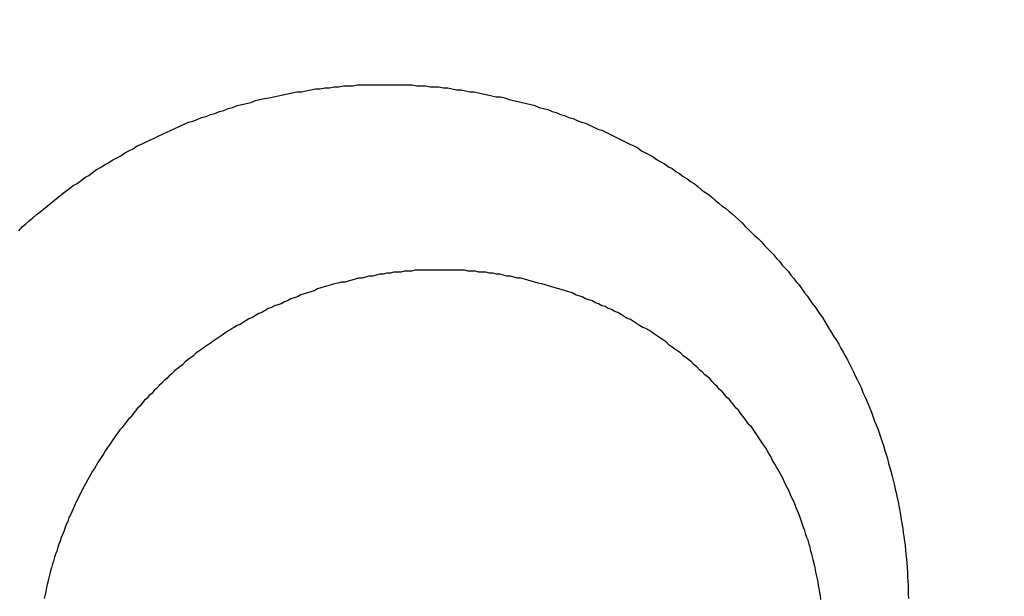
# Model space of a CAD drawing. Header units: millimetres. Extents: x -604189 to 881711, y -381903 to -7297.
# Tile 160 of 256: x -587986.26 to -587976.28, y -164994.67 to -164988.82. Entities that reach past the tile are written whole.
import ezdxf

# ---------------------------------------------------------------- set-up
doc = ezdxf.new("R2010")
doc.units = ezdxf.units.MM
doc.header["$LTSCALE"] = 100
doc.linetypes.add('0.5_0.5', pattern=[1, 0.5, -0.5])
doc.linetypes.add('ACAD_ISO04W100', pattern=[30.5, 24, -3, 0.5, -3])
doc.layers.get('Defpoints').update_dxf_attribs({"color": 30})
doc.layers.add('OPIS', color=7, linetype='Continuous')
doc.layers.add('strop osie', color=80, linetype='ACAD_ISO04W100', lineweight=5)
doc.styles.get("Standard").update_dxf_attribs({"font": 'romans.shx', "width": 0.5})
doc.dimstyles.new('1 50', dxfattribs={"dimtxt": 150, "dimasz": 80, "dimexe": 1, "dimexo": 1, "dimgap": 20, "dimtad": 1, "dimdec": 0, "dimlfac": 0.1, "dimtxsty": 'Standard', "dimblk": 'ARCHTICK', "dimcen": 200, "dimclrd": 2, "dimadec": 1, "dimazin": 0, "dimtfac": 1, "dimtdec": 0, "dimtmove": 0, "dimatfit": 3, "dimldrblk": 'ARCHTICK', "dimfxl": 120, "dimfxlon": 1, "dimtfill": 1, "dimarcsym": 0})

# ---------------------------------------------------------------- blocks, each defined once
blk = doc.blocks.new('_ArchTick')
at = {"layer": 'strop osie', "color": 0, "const_width": 0.15}
blk.add_lwpolyline([(-0.5, -0.5), (0.5, 0.5)], dxfattribs=at)
blk = doc.blocks.new('*D3294')
at = {"layer": 'Defpoints', "color": 0, "linetype": 'ByBlock', "lineweight": 5, "transparency": 16777216}
for p in [(-595783.1257, -159420.3032), (-593748.9238, -159420.3032), (-552118.9353, -179940.3025)]:
    blk.add_point(p, dxfattribs=at)
at = {"layer": 'OPIS', "color": 0, "linetype": 'Continuous', "lineweight": -2, "transparency": 16777216}
for p, q in [((-595723.1257, -159420.3032), (-595784.1257, -159420.3032)), ((-595723.1257, -179940.3025), (-595784.1257, -179940.3025))]:
    blk.add_line(p, q, dxfattribs=at)
at = {"layer": 'OPIS', "color": 2, "lineweight": -2, "transparency": 16777216}
blk.add_line((-595783.1257, -179940.3025), (-595783.1257, -159420.3032), dxfattribs=at)
at = {"layer": 'OPIS', "color": 2, "linetype": 'ByBlock', "lineweight": -2, "transparency": 16777216, "xscale": 80, "yscale": 80, "zscale": 80}
for p, rotation in [((-595783.1257, -159420.3032), 90), ((-595783.1257, -179940.3025), 270)]:
    blk.add_blockref('_ArchTick', p, dxfattribs=dict(at, rotation=rotation))
at = {"layer": 'OPIS', "color": 0, "linetype": 'ByBlock', "lineweight": 13, "transparency": 16777216, "insert": (-595878.1257, -169680.3029), "char_height": 150, "attachment_point": 5, "rotation": 90, "bg_fill": 3, "box_fill_scale": 1.1, "bg_fill_color": 256, "bg_fill_true_color": 13158600, "bg_fill_transparency": 0}
blk.add_mtext('2052', dxfattribs=at)

msp = doc.modelspace()

# ---------------------------------------------------------------- hatches: boundary and pattern name
at = {"layer": 'OPIS', "linetype": 'ByBlock', "lineweight": 15}
h = msp.add_hatch(dxfattribs=at)
h.set_pattern_fill('ANSI37', color=0, scale=80, angle=45)
h.set_pattern_definition([(90, (-306927.96, 32475.8), (-254, 0), []), (180, (-306927.96, 32475.8), (-3e-14, -254), [])])
edge = h.paths.add_edge_path()
edge.add_arc((-587934.0864, -167378.9311), 50, 0, 90)
edge.add_line((-587934.0864, -167328.9311), (-588139.086, -167328.9296))
edge.add_arc((-588139.0864, -167378.9296), 50, 89.99957, 180)
edge.add_line((-588189.0864, -167378.9296), (-588189.0864, -167822.9296))
edge.add_arc((-588139.0864, -167822.9296), 50, 180, 270)
edge.add_line((-588139.0864, -167872.9296), (-587934.0852, -167872.9311))
edge.add_arc((-587934.0864, -167822.9311), 50, 270.00137, 360)
edge.add_line((-587884.0864, -167822.9311), (-587884.0864, -167378.9311))
edge = h.paths.add_edge_path()
edge.add_arc((-587934.0864, -167378.9311), 50, 0, 90)
edge.add_line((-587934.0864, -167328.9311), (-588139.086, -167328.9296))
edge.add_arc((-588139.0864, -167378.9296), 50, 89.99957, 180)
edge.add_line((-588189.0864, -167378.9296), (-588189.0864, -167822.9296))
edge.add_arc((-588139.0864, -167822.9296), 50, 180, 270)
edge.add_line((-588139.0864, -167872.9296), (-587934.0852, -167872.9311))
edge.add_arc((-587934.0864, -167822.9311), 50, 270.00137, 360)
edge.add_line((-587884.0864, -167822.9311), (-587884.0864, -167378.9311))
edge = h.paths.add_edge_path()
edge.add_line((-588244.0869, -167300.9296), (-587769.0864, -167300.9296))
edge.add_line((-587769.0864, -167300.9296), (-587769.0864, -167900.9296))
edge.add_line((-587769.0864, -167900.9296), (-588243.7893, -167900.9296))
edge.add_arc((-588244.0864, -167892.9351), 8, 180, 272.12845, ccw=False)
edge.add_line((-588252.0864, -167892.9351), (-588252.0864, -167308.9296))
edge.add_arc((-588244.0864, -167308.9296), 8, 90.0036, 180, ccw=False)
h.paths.add_polyline_path([(-589864.9316, -164217.8287), (-589865.0038, -164223.0917), (-589865.0785, -164228.3546), (-589865.1557, -164233.6175), (-589865.2354, -164238.8803), (-589865.3175, -164244.1431), (-589865.4022, -164249.4059), (-589865.4893, -164254.6686), (-589865.5789, -164259.9313), (-589865.671, -164265.194), (-589865.7656, -164270.4566), (-589865.8627, -164275.7191), (-589865.9623, -164280.9816), (-589866.0644, -164286.2441), (-589866.169, -164291.5065), (-589866.2762, -164296.7688), (-589866.3859, -164302.0311), (-589866.4981, -164307.2933), (-589866.6129, -164312.5555), (-589866.7302, -164317.8177), (-589866.85, -164323.0798), (-589866.9724, -164328.3418), (-589867.0974, -164333.6037), (-589867.2249, -164338.8656), (-589867.355, -164344.1275), (-589867.4875, -164349.3892), (-589867.6227, -164354.6509), (-589867.7604, -164359.9126), (-589867.9006, -164365.1742), (-589868.0434, -164370.4357), (-589868.1887, -164375.6971), (-589868.3365, -164380.9585), (-589868.4869, -164386.2198), (-589868.6399, -164391.481), (-589868.7954, -164396.7421), (-589868.9534, -164402.0032), (-590219.4894, -164402.0032), (-590219.6636, -164396.1979), (-590219.8347, -164390.3925), (-590220.0026, -164384.587), (-590220.1675, -164378.7814), (-590220.3293, -164372.9757), (-590220.4879, -164367.1699), (-590220.6435, -164361.3641), (-590220.7959, -164355.5582), (-590220.9453, -164349.7522), (-590221.0915, -164343.9461), (-590221.2347, -164338.1399), (-590221.3748, -164332.3337), (-590221.5118, -164326.5273), (-590221.6457, -164320.721), (-590221.7766, -164314.9145), (-590221.9043, -164309.108), (-590222.029, -164303.3014), (-590222.1506, -164297.4947), (-590222.2692, -164291.688), (-590222.3847, -164285.8812), (-590222.4971, -164280.0744), (-590222.6065, -164274.2675), (-590222.7128, -164268.4605), (-590222.8161, -164262.6535), (-590222.9163, -164256.8464), (-590223.0136, -164251.0393), (-590223.1077, -164245.2321), (-590223.1989, -164239.4249), (-590223.287, -164233.6176), (-590223.3721, -164227.8103), (-590223.4542, -164222.003), (-590223.5331, -164216.1956), (-590223.609, -164210.3881), (-590223.6817, -164204.5806), (-590223.7513, -164198.7731), (-590223.8177, -164192.9656), (-590223.8809, -164187.158), (-590223.9408, -164181.3503), (-590223.9974, -164175.5427), (-590224.0508, -164169.735), (-590224.1008, -164163.9273), (-590224.1474, -164158.1196), (-590224.1907, -164152.3118), (-590224.2305, -164146.504), (-590224.2671, -164140.6962), (-590224.3008, -164134.8884), (-590224.3319, -164129.0805), (-590224.3607, -164123.2727), (-590224.3876, -164117.4648), (-590224.413, -164111.6569), (-590224.4371, -164105.849), (-590224.4589, -164100.0411), (-590224.4746, -164094.2332), (-590224.4803, -164088.4252), (-590224.4721, -164082.6173), (-590224.4477, -164076.8094), (-590224.4062, -164071.0017), (-590224.3468, -164065.194), (-590224.2686, -164059.3867), (-590224.1711, -164053.5796), (-590224.054, -164047.7729), (-590223.9169, -164041.9666), (-590223.7592, -164036.1608), (-590223.5807, -164030.3556), (-590223.3809, -164024.551), (-590223.1593, -164018.7472), (-590222.9139, -164012.9442), (-590222.642, -164007.1426), (-590222.3412, -164001.3424), (-590222.0087, -163995.5441), (-590221.642, -163989.7479), (-590221.2384, -163983.9541), (-590220.7951, -163978.1631), (-590220.3044, -163972.3759), (-590219.7535, -163966.5944), (-590219.1294, -163960.8204), (-590218.4187, -163955.0562), (-590217.6048, -163949.3057), (-590216.6699, -163943.5738), (-590215.5962, -163937.8652), (-590214.3625, -163932.1882), (-590212.9406, -163926.5572), (-590211.3018, -163920.9875), (-590209.4165, -163915.4954), (-590207.2456, -163910.1095), (-590204.7439, -163904.869), (-590201.8691, -163899.824), (-590198.5823, -163895.0359), (-590194.8507, -163890.5913), (-590190.6711, -163886.5628), (-590186.1051, -163882.9766), (-590181.2236, -163879.8331), (-590176.0967, -163877.1059), (-590170.7845, -163874.761), (-590165.3362, -163872.7595), (-590159.7845, -163871.0636), (-590154.1537, -163869.636), (-590148.4678, -163868.4399), (-590142.7468, -163867.4397), (-590137, -163866.6034), (-590131.2346, -163865.8996), (-590125.4578, -163865.2975), (-590119.6738, -163864.7779), (-590113.8835, -163864.3337), (-590108.0882, -163863.9584), (-590102.2886, -163863.6459), (-590096.4857, -163863.3903), (-590090.6807, -163863.1856), (-590084.8745, -163863.026), (-590079.0676, -163862.9058), (-590073.2605, -163862.8192), (-590067.4529, -163862.7609), (-590061.6452, -163862.7252), (-590055.8373, -163862.7066), (-590050.0293, -163862.6995), (-590044.2214, -163862.6984), (-590038.9579, -163862.6992), (-590033.6943, -163862.7043), (-590028.4307, -163862.718), (-590023.1672, -163862.7444), (-590017.904, -163862.7879), (-590012.6411, -163862.8525), (-590007.3786, -163862.9424), (-590002.1167, -163863.062), (-589996.8556, -163863.2153), (-589991.5956, -163863.4066), (-589986.3374, -163863.6398), (-589981.0814, -163863.9191), (-589975.8282, -163864.2488), (-589970.5789, -163864.6335), (-589965.3343, -163865.0781), (-589960.0956, -163865.5875), (-589954.8645, -163866.1697), (-589949.6449, -163866.8465), (-589944.4421, -163867.642), (-589939.2627, -163868.5778), (-589934.1152, -163869.6762), (-589929.0126, -163870.9654), (-589923.9705, -163872.4743), (-589919.0093, -163874.2299), (-589914.153, -163876.2589), (-589909.4357, -163878.5906), (-589904.8962, -163881.2529), (-589900.5848, -163884.2684), (-589896.5542, -163887.6518), (-589892.8573, -163891.3941), (-589889.5341, -163895.4714), (-589886.5739, -163899.8236), (-589883.9521, -163904.3865), (-589881.6399, -163909.1142), (-589879.6062, -163913.9678), (-589877.8173, -163918.9178), (-589876.2409, -163923.9391), (-589874.8539, -163929.0163), (-589873.6357, -163934.1365), (-589872.5642, -163939.2896), (-589871.6186, -163944.4668), (-589870.7843, -163949.6633), (-589870.0481, -163954.8752), (-589869.397, -163960.0986), (-589868.8185, -163965.3302), (-589868.3025, -163970.5682), (-589867.8397, -163975.8113), (-589867.4206, -163981.0581), (-589867.037, -163986.3075), (-589866.6852, -163991.5592), (-589866.3628, -163996.8127), (-589866.0674, -164002.0678), (-589865.7965, -164007.3242), (-589865.5485, -164012.5818), (-589865.3221, -164017.8404), (-589865.1158, -164023.0998), (-589864.9283, -164028.3599), (-589864.7589, -164033.6206), (-589864.607, -164038.8818), (-589864.4722, -164044.1436), (-589864.354, -164049.4057), (-589864.252, -164054.6681), (-589864.1661, -164059.9308), (-589864.0959, -164065.1938), (-589864.0413, -164070.457), (-589864.0015, -164075.7203), (-589863.9758, -164080.9836), (-589863.9637, -164086.2471), (-589863.964, -164091.5105), (-589863.974, -164096.7739), (-589863.9909, -164102.0373), (-589864.0116, -164107.3008), (-589864.0336, -164112.5642), (-589864.0567, -164117.8276), (-589864.0812, -164123.091), (-589864.1071, -164128.3543), (-589864.1349, -164133.6177), (-589864.1648, -164138.8811), (-589864.197, -164144.1444), (-589864.2318, -164149.4077), (-589864.2693, -164154.671), (-589864.3096, -164159.9343), (-589864.3527, -164165.1975), (-589864.3986, -164170.4608), (-589864.4472, -164175.724), (-589864.4985, -164180.9872), (-589864.5525, -164186.2504), (-589864.6091, -164191.5135), (-589864.6684, -164196.7766), (-589864.7303, -164202.0397), (-589864.7949, -164207.3027), (-589864.862, -164212.5658)])
h.paths.add_polyline_path([(-590463.9235, -164407.0514), (-587763.9235, -164407.0514), (-587763.9235, -162910.7833), (-590463.9235, -162910.7833)])
h.paths.add_polyline_path([(-590295.7169, -164839.2246), (-590289.9098, -164839.1274), (-590284.1026, -164839.0333), (-590278.2954, -164838.9421), (-590272.4881, -164838.854), (-590266.6808, -164838.7689), (-590260.8734, -164838.6868), (-590255.066, -164838.6079), (-590249.2586, -164838.532), (-590243.4511, -164838.4593), (-590237.6436, -164838.3897), (-590231.836, -164838.3233), (-590226.0285, -164838.2601), (-590220.2208, -164838.2002), (-590214.4132, -164838.1436), (-590208.6055, -164838.0902), (-590202.7978, -164838.0402), (-590196.99, -164837.9936), (-590191.1823, -164837.9503), (-590185.3745, -164837.9105), (-590179.5667, -164837.8739), (-590173.7588, -164837.8402), (-590167.951, -164837.8091), (-590162.1431, -164837.7803), (-590156.3353, -164837.7533), (-590150.5274, -164837.728), (-590144.7195, -164837.7039), (-590138.9116, -164837.6821), (-590133.1037, -164837.6664), (-590127.2957, -164837.6607), (-590121.4878, -164837.6689), (-590115.6799, -164837.6933), (-590109.8721, -164837.7348), (-590104.0645, -164837.7942), (-590098.2571, -164837.8724), (-590092.4501, -164837.9698), (-590086.6433, -164838.087), (-590080.8371, -164838.2241), (-590075.0313, -164838.3818), (-590069.2261, -164838.5603), (-590063.4215, -164838.76), (-590057.6176, -164838.9817), (-590051.8147, -164839.2271), (-590046.013, -164839.499), (-590040.2129, -164839.7998), (-590034.4146, -164840.1323), (-590028.6184, -164840.499), (-590022.8246, -164840.9026), (-590017.0336, -164841.3459), (-590011.2464, -164841.8366), (-590005.4649, -164842.3875), (-589999.6909, -164843.0116), (-589993.9267, -164843.7223), (-589988.1762, -164844.5362), (-589982.4443, -164845.4711), (-589976.7357, -164846.5448), (-589971.0587, -164847.7785), (-589965.4276, -164849.2004), (-589959.858, -164850.8392), (-589954.3659, -164852.7245), (-589948.98, -164854.8954), (-589943.7394, -164857.3971), (-589938.6945, -164860.2719), (-589933.9064, -164863.5587), (-589929.4618, -164867.2903), (-589925.4333, -164871.4699), (-589921.8471, -164876.0359), (-589918.7036, -164880.9174), (-589915.9764, -164886.0443), (-589913.6314, -164891.3565), (-589911.63, -164896.8048), (-589909.9341, -164902.3565), (-589908.5065, -164907.9873), (-589907.3104, -164913.6732), (-589906.3102, -164919.3942), (-589905.4739, -164925.141), (-589904.7701, -164930.9064), (-589904.168, -164936.6832), (-589903.6484, -164942.4672), (-589903.2042, -164948.2574), (-589902.8289, -164954.0528), (-589902.5164, -164959.8524), (-589902.2608, -164965.6552), (-589902.0561, -164971.4603), (-589901.8965, -164977.2665), (-589901.7762, -164983.0733), (-589901.6897, -164988.8805), (-589901.6314, -164994.688), (-589901.5957, -165000.4958), (-589901.5771, -165006.3037), (-589901.57, -165012.1117), (-589901.5689, -165017.9196), (-589901.5697, -165023.1831), (-589901.5748, -165028.4467), (-589901.5885, -165033.7103), (-589901.6149, -165038.9738), (-589901.6584, -165044.237), (-589901.723, -165049.4999), (-589901.8129, -165054.7624), (-589901.9325, -165060.0242), (-589902.0858, -165065.2854), (-589902.277, -165070.5454), (-589902.5103, -165075.8036), (-589902.7896, -165081.0596), (-589903.1193, -165086.3128), (-589903.504, -165091.5621), (-589903.9486, -165096.8067), (-589904.458, -165102.0453), (-589905.0402, -165107.2765), (-589905.717, -165112.496), (-589906.5125, -165117.6989), (-589907.4483, -165122.8783), (-589908.5467, -165128.0258), (-589909.8359, -165133.1284), (-589911.3448, -165138.1705), (-589913.1004, -165143.1317), (-589915.1294, -165147.9879), (-589917.461, -165152.7053), (-589920.1234, -165157.2448), (-589923.1389, -165161.5562), (-589926.5223, -165165.5868), (-589930.2646, -165169.2837), (-589934.3419, -165172.6069), (-589938.6941, -165175.5671), (-589943.257, -165178.1889), (-589947.9847, -165180.5011), (-589952.8383, -165182.5347), (-589957.7882, -165184.3237), (-589962.8096, -165185.9001), (-589967.8868, -165187.287), (-589973.007, -165188.5053), (-589978.1601, -165189.5768), (-589983.3373, -165190.5224), (-589988.5337, -165191.3567), (-589993.7457, -165192.0929), (-589998.9691, -165192.744), (-590004.2007, -165193.3225), (-590009.4387, -165193.8385), (-590014.6817, -165194.3013), (-590019.9286, -165194.7204), (-590025.178, -165195.104), (-590030.4297, -165195.4558), (-590035.6832, -165195.7781), (-590040.9383, -165196.0736), (-590046.1947, -165196.3445), (-590051.4523, -165196.5925), (-590056.7109, -165196.8189), (-590061.9703, -165197.0252), (-590067.2304, -165197.2127), (-590072.4911, -165197.3821), (-590077.7523, -165197.534), (-590083.014, -165197.6688), (-590088.2761, -165197.787), (-590093.5386, -165197.889), (-590098.8013, -165197.9749), (-590104.0643, -165198.045), (-590109.3275, -165198.0997), (-590114.5907, -165198.1395), (-590119.8541, -165198.1652), (-590125.1175, -165198.1773), (-590130.381, -165198.177), (-590135.6444, -165198.167), (-590140.9078, -165198.1501), (-590146.1712, -165198.1294), (-590151.4347, -165198.1074), (-590156.6981, -165198.0843), (-590161.9614, -165198.0598), (-590167.2248, -165198.0338), (-590172.4882, -165198.006), (-590177.7515, -165197.9762), (-590183.0149, -165197.944), (-590188.2782, -165197.9092), (-590193.5415, -165197.8717), (-590198.8048, -165197.8314), (-590204.068, -165197.7883), (-590209.3313, -165197.7424), (-590214.5945, -165197.6938), (-590219.8577, -165197.6425), (-590225.1208, -165197.5885), (-590230.384, -165197.5319), (-590235.6471, -165197.4726), (-590240.9102, -165197.4107), (-590246.1732, -165197.3461), (-590251.4362, -165197.279), (-590256.6992, -165197.2094), (-590261.9622, -165197.1372), (-590267.2251, -165197.0625), (-590272.488, -165196.9853), (-590277.7508, -165196.9056), (-590283.0136, -165196.8235), (-590288.2764, -165196.7388), (-590293.5391, -165196.6517), (-590298.8018, -165196.5621), (-590304.0644, -165196.47), (-590309.327, -165196.3754), (-590314.5896, -165196.2783), (-590319.8521, -165196.1787), (-590325.1145, -165196.0766), (-590330.3769, -165195.972), (-590335.6393, -165195.8648), (-590340.9016, -165195.7551), (-590346.1638, -165195.6429), (-590351.426, -165195.5281), (-590356.6882, -165195.4108), (-590361.9502, -165195.291), (-590367.2123, -165195.1685), (-590372.4742, -165195.0436), (-590377.7361, -165194.9161), (-590382.998, -165194.786), (-590388.2597, -165194.6534), (-590393.5214, -165194.5183), (-590398.7831, -165194.3806), (-590404.0447, -165194.2404), (-590409.3062, -165194.0976), (-590414.5676, -165193.9523), (-590419.829, -165193.8044), (-590425.0903, -165193.654), (-590430.3515, -165193.5011), (-590435.6126, -165193.3456), (-590440.8737, -165193.1876), (-590440.8737, -164842.6516), (-590435.0684, -164842.4774), (-590429.263, -164842.3063), (-590423.4575, -164842.1383), (-590417.6519, -164841.9735), (-590411.8462, -164841.8117), (-590406.0404, -164841.6531), (-590400.2346, -164841.4975), (-590394.4287, -164841.3451), (-590388.6226, -164841.1957), (-590382.8166, -164841.0494), (-590377.0104, -164840.9063), (-590371.2041, -164840.7662), (-590365.3978, -164840.6292), (-590359.5914, -164840.4953), (-590353.785, -164840.3644), (-590347.9785, -164840.2367), (-590342.1719, -164840.112), (-590336.3652, -164839.9904), (-590330.5585, -164839.8718), (-590324.7517, -164839.7563), (-590318.9449, -164839.6439), (-590313.138, -164839.5345), (-590307.331, -164839.4282), (-590301.524, -164839.3249)])
edge = h.paths.add_edge_path()
edge.add_arc((-590093.9235, -162268.5433), 50, 0, 90.00043)
edge.add_line((-590093.9239, -162218.5433), (-590298.9243, -162218.5448))
edge.add_arc((-590298.9235, -162268.5448), 50, 90.00087, 180)
edge.add_line((-590348.9235, -162268.5448), (-590348.9235, -162712.5448))
edge.add_arc((-590298.9235, -162712.5448), 50, 180, 270.00224)
edge.add_line((-590298.9216, -162762.5448), (-590093.9228, -162762.5433))
edge.add_arc((-590093.9235, -162712.5433), 50, 270.00087, 360)
edge.add_line((-590043.9235, -162712.5433), (-590043.9235, -162268.5433))
edge = h.paths.add_edge_path()
edge.add_arc((-590093.9235, -161668.5433), 50, 0, 90.00043)
edge.add_line((-590093.9239, -161618.5433), (-590298.9243, -161618.5448))
edge.add_arc((-590298.9235, -161668.5448), 50, 90.00087, 180)
edge.add_line((-590348.9235, -161668.5448), (-590348.9235, -162112.5448))
edge.add_arc((-590298.9235, -162112.5448), 50, 180, 270.00224)
edge.add_line((-590298.9216, -162162.5448), (-590093.9228, -162162.5433))
edge.add_arc((-590093.9235, -162112.5433), 50, 270.00087, 360)
edge.add_line((-590043.9235, -162112.5433), (-590043.9235, -161668.5433))
h.paths.add_polyline_path([(-590463.9235, -162790.5433), (-587763.9235, -162790.5433), (-587763.9235, -161590.5433), (-590463.9235, -161590.5433)])
edge = h.paths.add_edge_path()
edge.add_arc((-588139.0864, -168270.0029), 50, 89.99957, 180)
edge.add_line((-588189.0864, -168270.0029), (-588189.0864, -168714.0029))
edge.add_arc((-588139.0864, -168714.0029), 50, 180, 270)
edge.add_line((-588139.0864, -168764.0029), (-587934.0852, -168764.0044))
edge.add_arc((-587934.0864, -168714.0044), 50, 270.00137, 360)
edge.add_line((-587884.0864, -168714.0044), (-587884.0864, -168270.0044))
edge.add_arc((-587934.0864, -168270.0044), 50, 0, 90)
edge.add_line((-587934.0864, -168220.0044), (-588139.086, -168220.0029))
edge = h.paths.add_edge_path()
edge.add_arc((-587934.0864, -169161.0778), 50, 0, 90)
edge.add_line((-587934.0864, -169111.0778), (-588139.086, -169111.0762))
edge.add_arc((-588139.0864, -169161.0762), 50, 89.99957, 180)
edge.add_line((-588189.0864, -169161.0762), (-588189.0864, -169605.0762))
edge.add_arc((-588139.0864, -169605.0762), 50, 180, 270)
edge.add_line((-588139.0864, -169655.0762), (-587934.0852, -169655.0778))
edge.add_arc((-587934.0864, -169605.0778), 50, 270.00137, 360)
edge.add_line((-587884.0864, -169605.0778), (-587884.0864, -169161.0778))
edge = h.paths.add_edge_path()
edge.add_arc((-588139.0864, -170052.1496), 50, 89.99957, 180)
edge.add_line((-588189.0864, -170052.1496), (-588189.0864, -170496.1496))
edge.add_arc((-588139.0864, -170496.1496), 50, 180, 270)
edge.add_line((-588139.0864, -170546.1496), (-587934.0852, -170546.1511))
edge.add_arc((-587934.0864, -170496.1511), 50, 270.00137, 360)
edge.add_line((-587884.0864, -170496.1511), (-587884.0864, -170052.1511))
edge.add_arc((-587934.0864, -170052.1511), 50, 0, 90)
edge.add_line((-587934.0864, -170002.1511), (-588139.086, -170002.1496))
edge = h.paths.add_edge_path()
edge.add_arc((-588139.0864, -170943.2229), 50, 89.99957, 180)
edge.add_line((-588189.0864, -170943.2229), (-588189.0864, -171387.2229))
edge.add_arc((-588139.0864, -171387.2229), 50, 180, 270)
edge.add_line((-588139.0864, -171437.2229), (-587934.0852, -171437.2244))
edge.add_arc((-587934.0864, -171387.2244), 50, 270.00137, 360)
edge.add_line((-587884.0864, -171387.2244), (-587884.0864, -170943.2244))
edge.add_arc((-587934.0864, -170943.2244), 50, 0, 90)
edge.add_line((-587934.0864, -170893.2244), (-588139.086, -170893.2229))
h.paths.add_polyline_path([(-587763.9235, -164527.2914), (-590463.9235, -164527.2914), (-590463.9235, -171970.3002), (-587763.9235, -171970.3002)])

# ---------------------------------------------------------------- next in the draw order: dimensions: what is measured, and where the dimension line sits
at = {"layer": 'OPIS', "color": 0, "linetype": 'ByBlock', "lineweight": 13}
dim = msp.add_linear_dim(base=(-595783.1257, -159420.3032), p1=(-552118.9353, -179940.3025), p2=(-593748.9238, -159420.3032), angle=90, dimstyle='1 50', override={"dimtmove": 1, "dimfxl": 60, "dimarcsym": 1}, dxfattribs=at)
dim.commit()
dim.dimension.update_dxf_attribs({"geometry": '*D3294', "text_midpoint": (-595878.1257, -169680.3029)})

# ---------------------------------------------------------------- next in the draw order: hatches: boundary and pattern name
at = {"layer": 'OPIS', "linetype": '0.5_0.5', "lineweight": 13}
h = msp.add_hatch(dxfattribs=at)
h.set_pattern_fill('ANSI37', color=0, scale=130)
h.set_pattern_definition([(45, (-597218.54, 256668.8), (-291.85832, 291.85832), []), (135, (-597218.54, 256668.8), (-291.85832, -291.85832), [])])
edge = h.paths.add_edge_path(flags=16)
edge.add_line((-570958.9159, -168985.2814), (-571058.9159, -168985.2814))
edge.add_line((-571058.9159, -168985.2814), (-572598.9159, -168985.2814))
edge.add_line((-572598.9159, -168985.2814), (-572598.9151, -170470.3002))
edge.add_line((-572598.9151, -170470.3002), (-570825.7626, -170470.3002))
edge.add_arc((-570508.9159, -170339.0992), 342.9366, 180, 202.49364, ccw=False)
edge.add_arc((-570508.9159, -170339.0992), 342.9366, 90, 180, ccw=False)
edge.add_line((-570508.9159, -169996.1626), (-570508.9159, -169764.7043))
edge.add_arc((-570058.9159, -168985.2814), 900, 180.0000001, 240, ccw=False)
edge = h.paths.add_edge_path(flags=17)
edge.add_line((-569358.9153, -170085.2814), (-569358.9159, -168985.2814))
edge.add_line((-569358.9159, -168985.2814), (-569358.9169, -168985.2814))
edge.add_line((-569358.9169, -168985.2814), (-569958.9159, -168985.2814))
edge.add_line((-569958.9159, -168985.2814), (-570058.9159, -168985.2814))
edge.add_line((-570058.9159, -168985.2814), (-570058.9159, -168925.2814))
edge.add_line((-570058.9159, -168925.2814), (-569958.9159, -168925.2814))
edge.add_line((-569958.9159, -168925.2814), (-569958.9159, -168865.2814))
edge.add_line((-569958.9159, -168865.2814), (-569358.9159, -168865.2814))
edge.add_line((-569358.9159, -168865.2814), (-569358.9169, -166865.2814))
edge.add_line((-569358.9169, -166865.2814), (-574098.917, -166865.2859))
edge.add_line((-574098.917, -166865.2859), (-574098.9143, -171970.3002))
edge.add_line((-574098.9143, -171970.3002), (-572608.9134, -171970.3002))
edge.add_line((-572608.9134, -171970.3002), (-571504.9134, -170590.3002))
edge.add_line((-571504.9134, -170590.3002), (-572718.915, -170590.3002))
edge.add_line((-572718.915, -170590.3002), (-572718.9159, -168865.2814))
edge.add_line((-572718.9159, -168865.2814), (-571058.9159, -168865.2814))
edge.add_line((-571058.9159, -168865.2814), (-571058.9159, -168925.2814))
edge.add_line((-571058.9159, -168925.2814), (-570958.9159, -168925.2814))
edge.add_line((-570958.9159, -168925.2814), (-570958.9159, -168985.2814))
edge.add_arc((-570058.9159, -168985.2814), 900, 180, 240)
edge.add_line((-570508.9159, -169764.7043), (-570508.9159, -169996.1626))
edge.add_arc((-570508.9159, -170339.0992), 342.9366, 0, 90, ccw=False)
edge.add_arc((-570508.9159, -170339.0992), 342.9366, 208.979889, 360, ccw=False)
edge.add_line((-570808.9134, -170505.2529), (-570808.9134, -171171.0862))
edge.add_arc((-570808.9134, -171220.3002), 49.214, 0, 90, ccw=False)
edge.add_arc((-570808.9134, -171220.3002), 49.214, 270, 360, ccw=False)
edge.add_line((-570808.9134, -171269.5142), (-570808.9134, -171970.3002))
edge.add_line((-570808.9134, -171970.3002), (-569358.9143, -171970.3002))
edge.add_line((-569358.9143, -171970.3002), (-569358.9153, -170085.2814))
h.paths.add_polyline_path([(-561118.9235, -159870.3032), (-590334.6553, -159870.3032), (-590334.6553, -161470.3032), (-562318.9235, -161470.3032), (-562318.9235, -172095.2924), (-561118.9235, -172095.2912), (-561118.9235, -168350.3032), (-552073.9191, -168350.3032), (-552073.9198, -167150.3032), (-561118.9235, -167150.3032)])
h.paths.add_polyline_path([(-572856.9268, -169813.6802), (-569451.0696, -169813.6802), (-569451.0696, -169408.6802), (-572856.9268, -169408.6802)], flags=16)

# ---------------------------------------------------------------- next in the draw order: linework, layer by layer
at = {"color": 0}
for points in [[(-587986.2689, -164990.9583, 0), (-587986.2339, -164990.9183, 0), (-587986.1989, -164990.8883, 0), (-587986.1629, -164990.8583, 0), (-587986.1269, -164990.8283, 0), (-587986.0909, -164990.7983, 0), (-587986.0549, -164990.7683, 0), (-587986.0179, -164990.7383, 0), (-587985.9809, -164990.7083, 0), (-587985.9439, -164990.6783, 0), (-587985.9069, -164990.6483, 0), (-587985.8689, -164990.6183, 0), (-587985.8309, -164990.5883, 0), (-587985.7929, -164990.5583, 0), (-587985.7549, -164990.5283, 0), (-587985.7159, -164990.4983, 0), (-587985.6769, -164990.4783, 0), (-587985.6379, -164990.4483, 0), (-587985.5989, -164990.4183, 0), (-587985.5589, -164990.3983, 0), (-587985.5199, -164990.3683, 0), (-587985.4799, -164990.3383, 0), (-587985.4389, -164990.3183, 0), (-587985.3989, -164990.2883, 0), (-587985.3579, -164990.2683, 0), (-587985.3169, -164990.2383, 0), (-587985.2759, -164990.2183, 0), (-587985.2349, -164990.1983, 0), (-587985.1929, -164990.1683, 0), (-587985.1519, -164990.1483, 0), (-587985.1099, -164990.1283, 0), (-587985.0679, -164990.0983, 0), (-587985.0259, -164990.0783, 0), (-587984.9829, -164990.0583, 0), (-587984.9399, -164990.0383, 0), (-587984.8979, -164990.0183, 0), (-587984.8549, -164989.9983, 0), (-587984.8109, -164989.9783, 0), (-587984.7679, -164989.9583, 0), (-587984.7249, -164989.9383, 0), (-587984.6809, -164989.9183, 0), (-587984.6369, -164989.8983, 0), (-587984.5929, -164989.8783, 0), (-587984.5489, -164989.8583, 0), (-587984.5049, -164989.8483, 0), (-587984.4599, -164989.8283, 0), (-587984.4159, -164989.8083, 0), (-587984.3709, -164989.7983, 0), (-587984.3259, -164989.7783, 0), (-587984.2809, -164989.7683, 0), (-587984.2359, -164989.7483, 0), (-587984.1909, -164989.7383, 0), (-587984.1449, -164989.7183, 0), (-587984.0999, -164989.7083, 0), (-587984.0539, -164989.6883, 0), (-587984.0079, -164989.6783, 0), (-587983.9619, -164989.6683, 0), (-587983.9159, -164989.6583, 0), (-587983.8699, -164989.6383, 0), (-587983.8239, -164989.6283, 0), (-587983.7779, -164989.6183, 0), (-587983.7309, -164989.6083, 0), (-587983.6849, -164989.5983, 0), (-587983.6379, -164989.5883, 0), (-587983.5919, -164989.5783, 0), (-587983.5449, -164989.5683, 0), (-587983.4979, -164989.5583, 0), (-587983.4509, -164989.5483, 0), (-587983.4039, -164989.5483, 0), (-587983.3569, -164989.5383, 0), (-587983.3099, -164989.5283, 0), (-587983.2629, -164989.5183, 0), (-587983.2159, -164989.5183, 0), (-587983.1679, -164989.5083, 0), (-587983.1209, -164989.5083, 0), (-587983.0739, -164989.4983, 0), (-587983.0259, -164989.4983, 0), (-587982.9789, -164989.4883, 0), (-587982.9309, -164989.4883, 0), (-587982.8839, -164989.4883, 0), (-587982.8359, -164989.4783, 0), (-587982.7879, -164989.4783, 0), (-587982.7409, -164989.4783, 0), (-587982.6929, -164989.4783, 0), (-587982.6449, -164989.4783, 0), (-587982.5969, -164989.4783, 0), (-587982.5499, -164989.4783, 0)], [(-587982.5499, -164989.4783, 0), (-587982.5049, -164989.4783, 0), (-587982.4599, -164989.4783, 0), (-587982.4149, -164989.4783, 0), (-587982.3699, -164989.4783, 0), (-587982.3249, -164989.4783, 0), (-587982.2799, -164989.4783, 0), (-587982.2349, -164989.4883, 0), (-587982.1899, -164989.4883, 0), (-587982.1449, -164989.4883, 0), (-587982.0999, -164989.4983, 0), (-587982.0549, -164989.4983, 0), (-587982.0099, -164989.4983, 0), (-587981.9649, -164989.5083, 0), (-587981.9209, -164989.5083, 0), (-587981.8759, -164989.5183, 0), (-587981.8309, -164989.5283, 0), (-587981.7859, -164989.5283, 0), (-587981.7419, -164989.5383, 0), (-587981.6969, -164989.5483, 0), (-587981.6529, -164989.5483, 0), (-587981.6079, -164989.5583, 0), (-587981.5639, -164989.5683, 0), (-587981.5189, -164989.5783, 0), (-587981.4749, -164989.5883, 0), (-587981.4309, -164989.5983, 0), (-587981.3869, -164989.5983, 0), (-587981.3429, -164989.6083, 0), (-587981.2989, -164989.6283, 0), (-587981.2549, -164989.6383, 0), (-587981.2109, -164989.6483, 0), (-587981.1669, -164989.6583, 0), (-587981.1239, -164989.6683, 0), (-587981.0799, -164989.6783, 0), (-587981.0369, -164989.6883, 0), (-587980.9939, -164989.7083, 0), (-587980.9499, -164989.7183, 0), (-587980.9069, -164989.7283, 0), (-587980.8639, -164989.7483, 0), (-587980.8219, -164989.7583, 0), (-587980.7789, -164989.7783, 0), (-587980.7359, -164989.7883, 0), (-587980.6939, -164989.8083, 0), (-587980.6509, -164989.8183, 0), (-587980.6089, -164989.8383, 0), (-587980.5669, -164989.8583, 0), (-587980.5249, -164989.8683, 0), (-587980.4839, -164989.8883, 0), (-587980.4419, -164989.9083, 0), (-587980.4009, -164989.9283, 0), (-587980.3589, -164989.9383, 0), (-587980.3179, -164989.9583, 0), (-587980.2769, -164989.9783, 0), (-587980.2359, -164989.9983, 0), (-587980.1959, -164990.0183, 0), (-587980.1549, -164990.0383, 0), (-587980.1149, -164990.0583, 0), (-587980.0749, -164990.0783, 0), (-587980.0349, -164990.0983, 0), (-587979.9949, -164990.1183, 0), (-587979.9559, -164990.1483, 0), (-587979.9159, -164990.1683, 0), (-587979.8769, -164990.1883, 0), (-587979.8379, -164990.2083, 0), (-587979.7999, -164990.2383, 0), (-587979.7609, -164990.2583, 0), (-587979.7229, -164990.2783, 0), (-587979.6849, -164990.3083, 0), (-587979.6469, -164990.3283, 0), (-587979.6089, -164990.3583, 0), (-587979.5719, -164990.3783, 0), (-587979.5339, -164990.4083, 0), (-587979.4969, -164990.4283, 0), (-587979.4599, -164990.4583, 0), (-587979.4239, -164990.4783, 0), (-587979.3869, -164990.5083, 0), (-587979.3509, -164990.5383, 0), (-587979.3149, -164990.5683, 0), (-587979.2799, -164990.5883, 0), (-587979.2439, -164990.6183, 0), (-587979.2089, -164990.6483, 0), (-587979.1739, -164990.6783, 0), (-587979.1399, -164990.7083, 0), (-587979.1049, -164990.7283, 0), (-587979.0709, -164990.7583, 0), (-587979.0369, -164990.7883, 0), (-587979.0029, -164990.8183, 0), (-587978.9699, -164990.8483, 0), (-587978.9369, -164990.8783, 0), (-587978.9039, -164990.9183, 0), (-587978.8709, -164990.9483, 0), (-587978.8389, -164990.9783, 0), (-587978.8069, -164991.0083, 0), (-587978.7749, -164991.0383, 0), (-587978.7429, -164991.0683, 0), (-587978.7119, -164991.1083, 0), (-587978.6809, -164991.1383, 0), (-587978.6499, -164991.1683, 0), (-587978.6199, -164991.1983, 0), (-587978.5899, -164991.2383, 0), (-587978.5599, -164991.2683, 0), (-587978.5299, -164991.3083, 0), (-587978.5009, -164991.3383, 0), (-587978.4719, -164991.3683, 0), (-587978.4429, -164991.4083, 0), (-587978.4149, -164991.4383, 0), (-587978.3869, -164991.4783, 0), (-587978.3589, -164991.5083, 0), (-587978.3319, -164991.5483, 0), (-587978.3049, -164991.5883, 0), (-587978.2779, -164991.6183, 0), (-587978.2509, -164991.6583, 0), (-587978.2249, -164991.6983, 0), (-587978.1989, -164991.7283, 0), (-587978.1739, -164991.7683, 0), (-587978.1479, -164991.8083, 0), (-587978.1229, -164991.8383, 0), (-587978.0989, -164991.8783, 0), (-587978.0749, -164991.9183, 0), (-587978.0509, -164991.9583, 0), (-587978.0269, -164991.9983, 0), (-587978.0039, -164992.0383, 0), (-587977.9809, -164992.0683, 0), (-587977.9579, -164992.1083, 0), (-587977.9359, -164992.1483, 0), (-587977.9139, -164992.1883, 0), (-587977.8929, -164992.2283, 0), (-587977.8709, -164992.2683, 0), (-587977.8499, -164992.3083, 0), (-587977.8299, -164992.3483, 0), (-587977.8099, -164992.3883, 0), (-587977.7899, -164992.4283, 0), (-587977.7699, -164992.4683, 0), (-587977.7509, -164992.5083, 0), (-587977.7319, -164992.5483, 0), (-587977.7129, -164992.5983, 0), (-587977.6949, -164992.6383, 0), (-587977.6769, -164992.6783, 0), (-587977.6599, -164992.7183, 0), (-587977.6429, -164992.7583, 0), (-587977.6259, -164992.7983, 0), (-587977.6099, -164992.8483, 0), (-587977.5939, -164992.8883, 0), (-587977.5779, -164992.9283, 0), (-587977.5619, -164992.9683, 0), (-587977.5469, -164993.0083, 0), (-587977.5329, -164993.0583, 0), (-587977.5189, -164993.0983, 0), (-587977.5049, -164993.1383, 0), (-587977.4909, -164993.1883, 0), (-587977.4779, -164993.2283, 0), (-587977.4649, -164993.2683, 0), (-587977.4529, -164993.3183, 0), (-587977.4399, -164993.3583, 0), (-587977.4289, -164993.3983, 0), (-587977.4169, -164993.4483, 0), (-587977.4059, -164993.4883, 0), (-587977.3959, -164993.5283, 0), (-587977.3849, -164993.5783, 0), (-587977.3759, -164993.6183, 0), (-587977.3659, -164993.6683, 0), (-587977.3569, -164993.7083, 0), (-587977.3479, -164993.7483, 0), (-587977.3399, -164993.7983, 0), (-587977.3319, -164993.8383, 0), (-587977.3239, -164993.8883, 0), (-587977.3169, -164993.9283, 0), (-587977.3099, -164993.9783, 0), (-587977.3039, -164994.0183, 0), (-587977.2969, -164994.0583, 0), (-587977.2919, -164994.1083, 0), (-587977.2859, -164994.1483, 0), (-587977.2809, -164994.1983, 0), (-587977.2769, -164994.2383, 0), (-587977.2729, -164994.2883, 0), (-587977.2689, -164994.3283, 0), (-587977.2649, -164994.3783, 0), (-587977.2619, -164994.4183, 0), (-587977.2599, -164994.4683, 0), (-587977.2569, -164994.5083, 0), (-587977.2549, -164994.5583, 0), (-587977.2539, -164994.5983, 0), (-587977.2529, -164994.6483, 0), (-587977.2519, -164994.6883, 0)], [(-587982.0019, -164991.3583, 0), (-587982.0379, -164991.3583, 0), (-587982.0739, -164991.3583, 0), (-587982.1099, -164991.3583, 0), (-587982.1459, -164991.3583, 0), (-587982.1819, -164991.3583, 0), (-587982.2179, -164991.3583, 0), (-587982.2539, -164991.3583, 0), (-587982.2889, -164991.3683, 0), (-587982.3249, -164991.3683, 0), (-587982.3609, -164991.3683, 0), (-587982.3969, -164991.3783, 0), (-587982.4329, -164991.3783, 0), (-587982.4689, -164991.3783, 0), (-587982.5039, -164991.3883, 0), (-587982.5399, -164991.3883, 0), (-587982.5759, -164991.3983, 0), (-587982.6109, -164991.3983, 0), (-587982.6469, -164991.4083, 0), (-587982.6819, -164991.4183, 0), (-587982.7179, -164991.4183, 0), (-587982.7529, -164991.4283, 0), (-587982.7879, -164991.4383, 0), (-587982.8239, -164991.4383, 0), (-587982.8589, -164991.4483, 0), (-587982.8939, -164991.4583, 0), (-587982.9289, -164991.4683, 0), (-587982.9639, -164991.4783, 0), (-587982.9989, -164991.4783, 0), (-587983.0339, -164991.4883, 0), (-587983.0679, -164991.4983, 0), (-587983.1029, -164991.5083, 0), (-587983.1369, -164991.5183, 0), (-587983.1719, -164991.5283, 0), (-587983.2059, -164991.5383, 0), (-587983.2399, -164991.5483, 0), (-587983.2749, -164991.5683, 0), (-587983.3089, -164991.5783, 0), (-587983.3429, -164991.5883, 0), (-587983.3759, -164991.5983, 0), (-587983.4099, -164991.6083, 0), (-587983.4439, -164991.6283, 0), (-587983.4769, -164991.6383, 0), (-587983.5109, -164991.6483, 0), (-587983.5439, -164991.6683, 0), (-587983.5769, -164991.6783, 0), (-587983.6099, -164991.6983, 0), (-587983.6429, -164991.7083, 0), (-587983.6759, -164991.7183, 0), (-587983.7079, -164991.7383, 0), (-587983.7409, -164991.7483, 0), (-587983.7729, -164991.7683, 0), (-587983.8049, -164991.7883, 0), (-587983.8369, -164991.7983, 0), (-587983.8689, -164991.8183, 0), (-587983.9009, -164991.8383, 0), (-587983.9319, -164991.8483, 0), (-587983.9639, -164991.8683, 0), (-587983.9949, -164991.8883, 0), (-587984.0259, -164991.9083, 0), (-587984.0569, -164991.9183, 0), (-587984.0879, -164991.9383, 0), (-587984.1179, -164991.9583, 0), (-587984.1489, -164991.9783, 0), (-587984.1789, -164991.9983, 0), (-587984.2089, -164992.0183, 0), (-587984.2389, -164992.0383, 0), (-587984.2679, -164992.0583, 0), (-587984.2979, -164992.0783, 0), (-587984.3269, -164992.0983, 0), (-587984.3559, -164992.1183, 0), (-587984.3849, -164992.1383, 0), (-587984.4139, -164992.1583, 0), (-587984.4429, -164992.1783, 0), (-587984.4709, -164992.1983, 0), (-587984.4989, -164992.2283, 0), (-587984.5269, -164992.2483, 0), (-587984.5549, -164992.2683, 0), (-587984.5819, -164992.2883, 0), (-587984.6099, -164992.3183, 0), (-587984.6369, -164992.3383, 0), (-587984.6639, -164992.3583, 0), (-587984.6899, -164992.3783, 0), (-587984.7169, -164992.4083, 0), (-587984.7429, -164992.4283, 0), (-587984.7689, -164992.4583, 0), (-587984.7949, -164992.4783, 0), (-587984.8209, -164992.5083, 0), (-587984.8459, -164992.5283, 0), (-587984.8719, -164992.5583, 0), (-587984.8969, -164992.5783, 0), (-587984.9209, -164992.6083, 0), (-587984.9459, -164992.6283, 0), (-587984.9699, -164992.6583, 0), (-587984.9939, -164992.6783, 0), (-587985.0179, -164992.7083, 0), (-587985.0419, -164992.7383, 0), (-587985.0649, -164992.7583, 0), (-587985.0889, -164992.7883, 0), (-587985.1119, -164992.8183, 0), (-587985.1339, -164992.8483, 0), (-587985.1569, -164992.8683, 0), (-587985.1789, -164992.8983, 0), (-587985.2009, -164992.9283, 0), (-587985.2229, -164992.9583, 0), (-587985.2449, -164992.9783, 0), (-587985.2659, -164993.0083, 0), (-587985.2869, -164993.0383, 0), (-587985.3079, -164993.0683, 0), (-587985.3279, -164993.0983, 0), (-587985.3489, -164993.1283, 0), (-587985.3689, -164993.1583, 0), (-587985.3889, -164993.1883, 0), (-587985.4079, -164993.2183, 0), (-587985.4279, -164993.2483, 0), (-587985.4469, -164993.2783, 0), (-587985.4659, -164993.3083, 0), (-587985.4839, -164993.3383, 0), (-587985.5019, -164993.3683, 0), (-587985.5209, -164993.3983, 0), (-587985.5379, -164993.4283, 0), (-587985.5559, -164993.4583, 0), (-587985.5729, -164993.4883, 0), (-587985.5899, -164993.5183, 0), (-587985.6069, -164993.5483, 0), (-587985.6229, -164993.5783, 0), (-587985.6399, -164993.6183, 0), (-587985.6559, -164993.6483, 0), (-587985.6709, -164993.6783, 0), (-587985.6869, -164993.7083, 0), (-587985.7019, -164993.7383, 0), (-587985.7169, -164993.7783, 0), (-587985.7309, -164993.8083, 0), (-587985.7459, -164993.8383, 0), (-587985.7599, -164993.8683, 0), (-587985.7729, -164993.9083, 0), (-587985.7869, -164993.9383, 0), (-587985.7999, -164993.9683, 0), (-587985.8129, -164994.0083, 0), (-587985.8259, -164994.0383, 0), (-587985.8379, -164994.0683, 0), (-587985.8499, -164994.1083, 0), (-587985.8619, -164994.1383, 0), (-587985.8729, -164994.1683, 0), (-587985.8839, -164994.2083, 0), (-587985.8949, -164994.2383, 0), (-587985.9059, -164994.2683, 0), (-587985.9159, -164994.3083, 0), (-587985.9259, -164994.3383, 0), (-587985.9359, -164994.3783, 0), (-587985.9459, -164994.4083, 0), (-587985.9549, -164994.4383, 0), (-587985.9639, -164994.4783, 0), (-587985.9719, -164994.5083, 0), (-587985.9799, -164994.5483, 0), (-587985.9879, -164994.5783, 0), (-587985.9959, -164994.6183, 0), (-587986.0029, -164994.6483, 0), (-587986.0109, -164994.6883, 0)], [(-587978.1389, -164994.6983, 0), (-587978.1439, -164994.6583, 0), (-587978.1499, -164994.6283, 0), (-587978.1559, -164994.5883, 0), (-587978.1619, -164994.5583, 0), (-587978.1679, -164994.5183, 0), (-587978.1749, -164994.4883, 0), (-587978.1819, -164994.4483, 0), (-587978.1889, -164994.4183, 0), (-587978.1959, -164994.3783, 0), (-587978.2039, -164994.3483, 0), (-587978.2129, -164994.3083, 0), (-587978.2209, -164994.2783, 0), (-587978.2299, -164994.2383, 0), (-587978.2399, -164994.2083, 0), (-587978.2489, -164994.1683, 0), (-587978.2589, -164994.1383, 0), (-587978.2689, -164994.0983, 0), (-587978.2799, -164994.0683, 0), (-587978.2909, -164994.0383, 0), (-587978.3019, -164993.9983, 0), (-587978.3139, -164993.9683, 0), (-587978.3259, -164993.9383, 0), (-587978.3379, -164993.8983, 0), (-587978.3499, -164993.8683, 0), (-587978.3629, -164993.8283, 0), (-587978.3759, -164993.7983, 0), (-587978.3899, -164993.7683, 0), (-587978.4029, -164993.7283, 0), (-587978.4179, -164993.6983, 0), (-587978.4319, -164993.6683, 0), (-587978.4469, -164993.6383, 0), (-587978.4619, -164993.5983, 0), (-587978.4769, -164993.5683, 0), (-587978.4929, -164993.5383, 0), (-587978.5079, -164993.5083, 0), (-587978.5249, -164993.4683, 0), (-587978.5409, -164993.4383, 0), (-587978.5579, -164993.4083, 0), (-587978.5749, -164993.3783, 0), (-587978.5919, -164993.3483, 0), (-587978.6099, -164993.3183, 0), (-587978.6279, -164993.2883, 0), (-587978.6459, -164993.2483, 0), (-587978.6649, -164993.2183, 0), (-587978.6829, -164993.1883, 0), (-587978.7019, -164993.1583, 0), (-587978.7219, -164993.1283, 0), (-587978.7409, -164993.0983, 0), (-587978.7609, -164993.0683, 0), (-587978.7819, -164993.0383, 0), (-587978.8019, -164993.0083, 0), (-587978.8229, -164992.9783, 0), (-587978.8439, -164992.9483, 0), (-587978.8649, -164992.9283, 0), (-587978.8869, -164992.8983, 0), (-587978.9079, -164992.8683, 0), (-587978.9299, -164992.8383, 0), (-587978.9529, -164992.8083, 0), (-587978.9749, -164992.7783, 0), (-587978.9979, -164992.7583, 0), (-587979.0209, -164992.7283, 0), (-587979.0439, -164992.6983, 0), (-587979.0679, -164992.6683, 0), (-587979.0919, -164992.6483, 0), (-587979.1159, -164992.6183, 0), (-587979.1399, -164992.5883, 0), (-587979.1649, -164992.5683, 0), (-587979.1899, -164992.5383, 0), (-587979.2149, -164992.5183, 0), (-587979.2399, -164992.4883, 0), (-587979.2659, -164992.4583, 0), (-587979.2909, -164992.4383, 0), (-587979.3169, -164992.4183, 0), (-587979.3439, -164992.3883, 0), (-587979.3699, -164992.3683, 0), (-587979.3969, -164992.3383, 0), (-587979.4239, -164992.3183, 0), (-587979.4509, -164992.2883, 0), (-587979.4779, -164992.2683, 0), (-587979.5059, -164992.2483, 0), (-587979.5339, -164992.2283, 0), (-587979.5619, -164992.1983, 0), (-587979.5899, -164992.1783, 0), (-587979.6189, -164992.1583, 0), (-587979.6469, -164992.1383, 0), (-587979.6759, -164992.1183, 0), (-587979.7049, -164992.0883, 0), (-587979.7349, -164992.0683, 0), (-587979.7639, -164992.0483, 0), (-587979.7939, -164992.0283, 0), (-587979.8239, -164992.0083, 0), (-587979.8539, -164991.9883, 0), (-587979.8839, -164991.9683, 0), (-587979.9149, -164991.9483, 0), (-587979.9449, -164991.9383, 0), (-587979.9759, -164991.9183, 0), (-587980.0069, -164991.8983, 0), (-587980.0379, -164991.8783, 0), (-587980.0699, -164991.8583, 0), (-587980.1009, -164991.8483, 0), (-587980.1329, -164991.8283, 0), (-587980.1649, -164991.8083, 0), (-587980.1969, -164991.7883, 0), (-587980.2289, -164991.7783, 0), (-587980.2609, -164991.7583, 0), (-587980.2939, -164991.7483, 0), (-587980.3259, -164991.7283, 0), (-587980.3589, -164991.7183, 0), (-587980.3919, -164991.6983, 0), (-587980.4249, -164991.6883, 0), (-587980.4579, -164991.6683, 0), (-587980.4909, -164991.6583, 0), (-587980.5249, -164991.6483, 0), (-587980.5579, -164991.6283, 0), (-587980.5919, -164991.6183, 0), (-587980.6259, -164991.6083, 0), (-587980.6599, -164991.5883, 0), (-587980.6939, -164991.5783, 0), (-587980.7279, -164991.5683, 0), (-587980.7619, -164991.5583, 0), (-587980.7959, -164991.5483, 0), (-587980.8309, -164991.5383, 0), (-587980.8649, -164991.5283, 0), (-587980.8999, -164991.5183, 0), (-587980.9339, -164991.5083, 0), (-587980.9689, -164991.4983, 0), (-587981.0039, -164991.4883, 0), (-587981.0389, -164991.4783, 0), (-587981.0739, -164991.4683, 0), (-587981.1089, -164991.4583, 0), (-587981.1439, -164991.4483, 0), (-587981.1789, -164991.4383, 0), (-587981.2149, -164991.4383, 0), (-587981.2499, -164991.4283, 0), (-587981.2849, -164991.4183, 0), (-587981.3209, -164991.4183, 0), (-587981.3559, -164991.4083, 0), (-587981.3919, -164991.3983, 0), (-587981.4279, -164991.3983, 0), (-587981.4629, -164991.3883, 0), (-587981.4989, -164991.3883, 0), (-587981.5349, -164991.3783, 0), (-587981.5709, -164991.3783, 0), (-587981.6059, -164991.3783, 0), (-587981.6419, -164991.3683, 0), (-587981.6779, -164991.3683, 0), (-587981.7139, -164991.3683, 0), (-587981.7499, -164991.3583, 0), (-587981.7859, -164991.3583, 0), (-587981.8219, -164991.3583, 0), (-587981.8579, -164991.3583, 0), (-587981.8939, -164991.3583, 0), (-587981.9299, -164991.3583, 0), (-587981.9659, -164991.3583, 0), (-587982.0019, -164991.3583, 0)]]:
    msp.add_polyline3d(points, dxfattribs=at)

doc.saveas('drawing.dxf')
